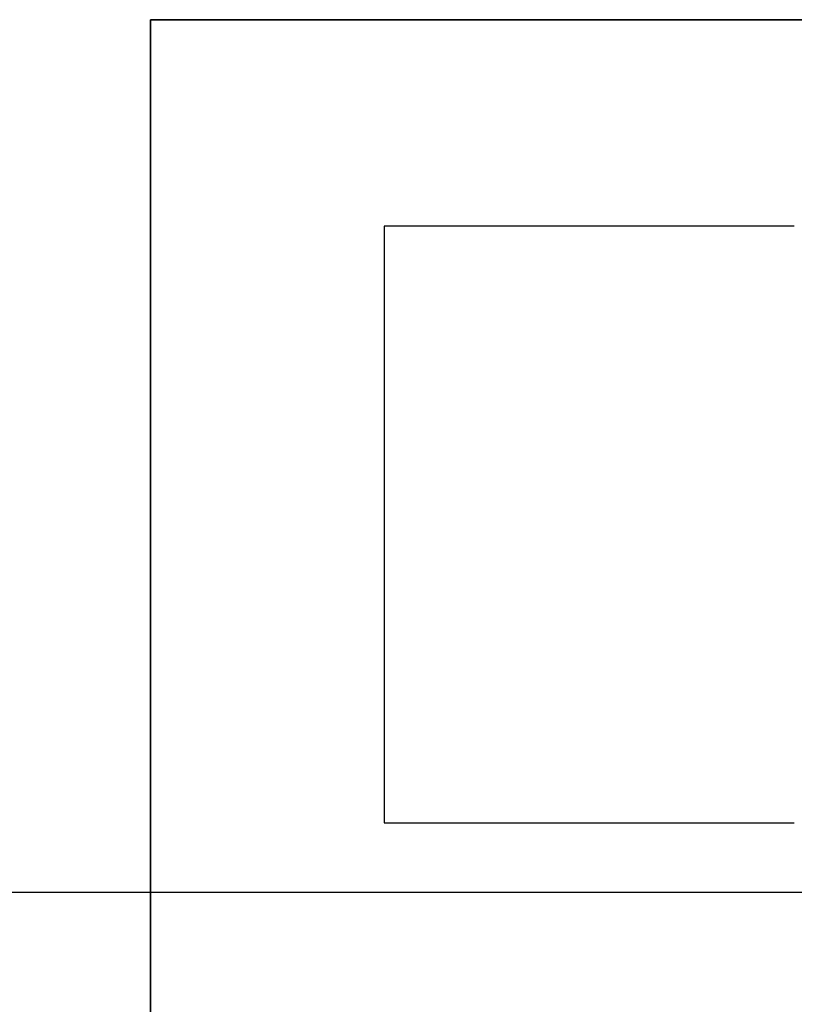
# Model space of a CAD drawing. Extents: x -1.48 to 1.48, y -1.03 to 1.03.
# Tile 69 of 90: x 0.7065 to 0.7479, y -0.58 to -0.5274. Entities that reach past the tile are written whole.
import ezdxf

# ---------------------------------------------------------------- set-up
doc = ezdxf.new("R2010")
doc.units = 0
doc.layers.get('0').update_dxf_attribs({"linetype": 'CONTINUOUS'})

# ---------------------------------------------------------------- blocks, each defined once
blk = doc.blocks.new('*U1')
at = {"extrusion": (1, 0, 0)}
for p, q in [((0.713517, -0.621437, 0.154), (0.713517, -0.527437, 0.154)), ((0.713517, -0.527437, 0.154), (0.713517, -0.527437, 0.1539)), ((0.713517, -0.527437, 0.1539), (0.713517, -0.621437, 0.1539))]:
    blk.add_line(p, q, dxfattribs=at)
at = {"extrusion": (0, -1, 0)}
for p, q in [((0.713517, -0.527437, 0.154), (0.749953, -0.527437, 0.154)), ((0.713517, -0.527437, 0.154), (0.713517, -0.527437, 0.1539)), ((0.749953, -0.527437, 0.1539), (0.713517, -0.527437, 0.1539)), ((0.725994, -0.570304, 0.154), (0.747887, -0.570304, 0.154)), ((0.725994, -0.570304, 0.154), (0.725994, -0.570304, 0.1539)), ((0.725994, -0.570304, 0.1539), (0.747887, -0.570304, 0.1539)), ((0.747887, -0.570304, 0.154), (0.747887, -0.570304, 0.1539)), ((0.24, -0.574, -1.8705), (0.9375, -0.574, -1.8705)), ((0.24, -0.574, -1.5645), (0.92, -0.574, -1.5645))]:
    blk.add_line(p, q, dxfattribs=at)
for p, q in [((0.713517, -0.527437, 0.1539), (0.713517, -0.621437, 0.1539)), ((0.749953, -0.527437, 0.1539), (0.713517, -0.527437, 0.1539)), ((0.713517, -0.621437, 0.154), (0.713517, -0.527437, 0.154)), ((0.713517, -0.527437, 0.154), (0.749953, -0.527437, 0.154)), ((0.725994, -0.53846, 0.1539), (0.725994, -0.570304, 0.1539)), ((0.747887, -0.53846, 0.1539), (0.725994, -0.53846, 0.1539)), ((0.725994, -0.53846, 0.154), (0.725994, -0.570304, 0.154)), ((0.747887, -0.53846, 0.154), (0.725994, -0.53846, 0.154)), ((0.747887, -0.53846, 0.154), (0.747887, -0.53846, 0.1539)), ((0.725994, -0.570304, 0.1539), (0.747887, -0.570304, 0.1539)), ((0.725994, -0.570304, 0.154), (0.747887, -0.570304, 0.154)), ((0.747887, -0.570304, 0.154), (0.747887, -0.570304, 0.1539))]:
    blk.add_line(p, q)
at = {"extrusion": (0, 1, 0)}
for p, q in [((0.747887, -0.53846, 0.154), (0.725994, -0.53846, 0.154)), ((0.725994, -0.53846, 0.154), (0.725994, -0.53846, 0.1539)), ((0.747887, -0.53846, 0.1539), (0.725994, -0.53846, 0.1539)), ((0.747887, -0.53846, 0.154), (0.747887, -0.53846, 0.1539))]:
    blk.add_line(p, q, dxfattribs=at)
at = {"extrusion": (-1, 0, 0)}
for p, q in [((0.725994, -0.53846, 0.154), (0.725994, -0.570304, 0.154)), ((0.725994, -0.53846, 0.154), (0.725994, -0.53846, 0.1539)), ((0.725994, -0.53846, 0.1539), (0.725994, -0.570304, 0.1539)), ((0.725994, -0.570304, 0.154), (0.725994, -0.570304, 0.1539))]:
    blk.add_line(p, q, dxfattribs=at)
at = {"extrusion": (0, 0, -1)}
for p, q in [((0.24, -0.574, -1.5645), (0.92, -0.574, -1.5645)), ((0.24, -0.574, -1.8705), (0.9375, -0.574, -1.8705))]:
    blk.add_line(p, q, dxfattribs=at)

msp = doc.modelspace()

# ---------------------------------------------------------------- block references
msp.add_blockref('*U1', (0, 0))

doc.saveas('drawing.dxf')
